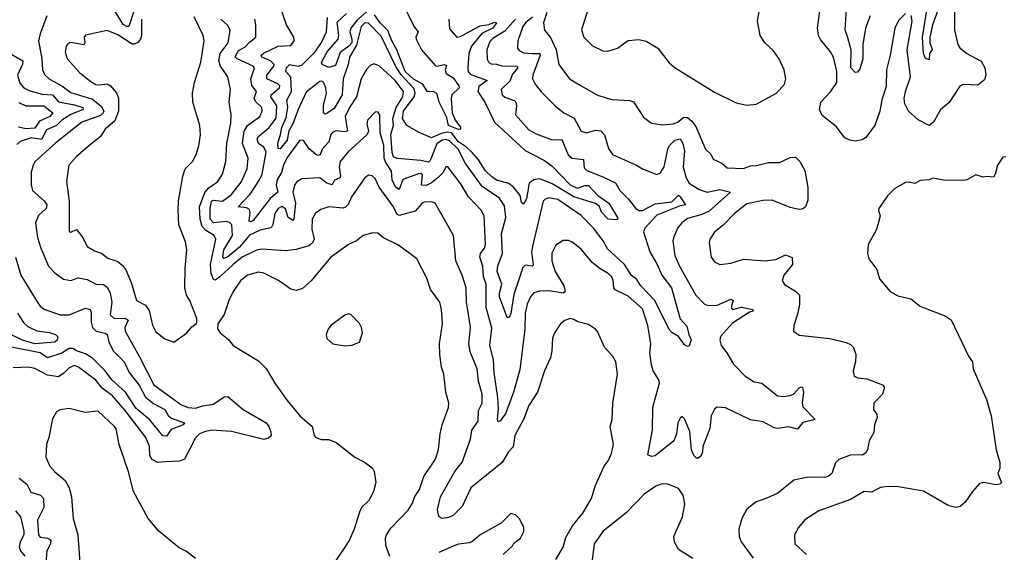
# Model space of a CAD drawing. Extents: x 1892934 to 2008621, y 567149 to 683290.
# Tile 206 of 256: x 1972851 to 1978312, y 628827 to 631783. Entities that reach past the tile are written whole.
import ezdxf

# ---------------------------------------------------------------- set-up
doc = ezdxf.new("R2010")
doc.units = 0

msp = doc.modelspace()

# ---------------------------------------------------------------- linework, layer by layer
at = {"layer": '0CON20XD'}
for points in [[(1976885, 631308.8), (1976935, 631313.3), (1977048.8, 631375), (1977093.3, 631425), (1977100, 631455), (1977091.4, 631505), (1977064.3, 631565), (1977030.9, 631610.9), (1976984.2, 631654.2), (1976958, 631695), (1976942.5, 631775), (1976976, 631965)], [(1973486.4, 631835), (1973455.2, 631744.8), (1973445, 631744.2), (1973425, 631755.8), (1973375, 631836.7)], [(1975600, 631785), (1975541.6, 631718.4), (1975475, 631677.9), (1975458.7, 631661.3), (1975442.7, 631615), (1975444.1, 631564.1), (1975453.5, 631545), (1975465, 631537.9), (1975495, 631536.2), (1975526, 631526), (1975607.8, 631525), (1975614.6, 631515), (1975585, 631479.7), (1975568.6, 631441.4), (1975521.5, 631395), (1975527.8, 631365), (1975542.6, 631352.6), (1975593.1, 631335), (1975602.3, 631325), (1975606.7, 631305), (1975601.1, 631255), (1975675, 631171.8), (1975715, 631149.6), (1975805, 631115.3), (1975857.6, 631117.6), (1975892.7, 631032.7), (1975914.8, 631014.8), (1975977.4, 631007.4), (1975981.4, 630961.4), (1975995.7, 630945), (1976085, 630911.2), (1976155, 630876.8), (1976179.3, 630835), (1976227.7, 630787.7), (1976266.5, 630736.5), (1976285, 630723.5), (1976305, 630724.3), (1976375, 630761.5), (1976468.2, 630771.8), (1976505, 630808.9), (1976515, 630798.9), (1976544, 630755), (1976515, 630750), (1976385, 630698.4), (1976317.6, 630625), (1976310.6, 630605), (1976346.6, 630495), (1976387.3, 630425), (1976413.2, 630365), (1976465.4, 630295.4), (1976508.6, 630141.4), (1976515, 630123.1), (1976552.1, 630082.1), (1976562.3, 630035), (1976575.7, 630005.7), (1976565, 629973.9), (1976555, 629970), (1976538.1, 629978.1), (1976505, 630025.5), (1976467.2, 630047.2), (1976453.2, 630063.2), (1976372.9, 630225), (1976296.5, 630305), (1976272.5, 630342.5), (1976244.1, 630364.1), (1976205.8, 630425), (1976111.5, 630511.5), (1976086.7, 630555), (1976034, 630625), (1975965, 630696), (1975835, 630784.7), (1975785, 630794.7), (1975765, 630787.1), (1975754.8, 630775.2), (1975696.6, 630533.4), (1975689.3, 630495), (1975698.8, 630421.2), (1975694.2, 630415.8), (1975655, 630420.4), (1975642, 630408), (1975591.6, 630258.4), (1975575, 630152.5), (1975565, 630130), (1975555, 630130), (1975511.9, 630245), (1975511.3, 630265), (1975524.2, 630315), (1975498.3, 630385), (1975503.5, 630416.5), (1975529.7, 630485), (1975523.1, 630595), (1975547.9, 630685), (1975539.9, 630749.9), (1975510.4, 630795), (1975417, 630855), (1975322.7, 630985), (1975283.5, 631065), (1975235, 631110.2), (1975215, 631117), (1975195, 631114.8), (1975165, 631093), (1975127.9, 631002.1), (1975118.1, 630991.9), (1975075, 631001.4), (1974945, 631012.1), (1974925, 631021.8), (1974917.5, 631045), (1974910.1, 631145), (1974924.3, 631195), (1974921.1, 631235), (1974938.5, 631295), (1974975.9, 631355), (1974979.6, 631385), (1974933.8, 631445), (1974845, 631526.5), (1974815, 631538.6), (1974795, 631528.6), (1974775, 631506.9), (1974745.4, 631455), (1974719.8, 631355), (1974679.3, 631295), (1974655.2, 631245), (1974668.5, 631165), (1974655, 631160), (1974605, 631165.2), (1974585, 631156.6), (1974575.9, 631145), (1974564.7, 631105), (1974527.9, 631065), (1974516.6, 631033.4), (1974505, 631029.6), (1974493.5, 631035), (1974456.9, 631066.9), (1974425, 631112.2), (1974405, 631113.5), (1974335, 631018.8), (1974313.2, 630975), (1974302.6, 630935), (1974278.9, 630895), (1974273.3, 630865), (1974282.8, 630825), (1974240.2, 630789.8), (1974145, 630667.6), (1974135, 630660.7), (1974124, 630664), (1974129.4, 630715), (1974125, 630728.9), (1974108.2, 630738.2), (1974063.1, 630745), (1974128.7, 630815), (1974181.7, 630895), (1974195, 630925.6), (1974218.3, 631048.3), (1974205.3, 631075), (1974175, 631095.6), (1974168.3, 631121.7), (1974176.2, 631135), (1974235.1, 631184.9), (1974273.7, 631236.3), (1974277.1, 631305), (1974242.9, 631355), (1974245.8, 631365), (1974291.9, 631405), (1974292.9, 631415), (1974282.8, 631427.2), (1974221.1, 631455), (1974222.2, 631475), (1974261.1, 631525), (1974262.9, 631535), (1974241.8, 631555), (1974193.9, 631575), (1974189.3, 631585), (1974203, 631597), (1974285, 631636.6), (1974355, 631640), (1974372.5, 631665), (1974370.8, 631685), (1974330.5, 631755), (1974295.7, 631855.7)], [(1974775, 631825.7), (1974720.9, 631779.1), (1974687, 631735), (1974681.5, 631715), (1974693.2, 631675), (1974692.6, 631655), (1974677.1, 631635), (1974628.6, 631601.4), (1974602.1, 631527.9), (1974565, 631516.9), (1974528.1, 631535), (1974524.6, 631545), (1974556.5, 631605), (1974618.1, 631675), (1974621, 631695), (1974611.1, 631768.9), (1974662.7, 631817.3)], [(1974992.2, 631835), (1975040.6, 631740.6), (1975061.1, 631715), (1975047.8, 631685), (1975049.5, 631675), (1975080, 631615), (1975155, 631527.8), (1975165, 631524.4), (1975205, 631533.5), (1975218, 631528), (1975210.9, 631505), (1975216.1, 631485), (1975255, 631459.4), (1975286.4, 631415), (1975287.8, 631405), (1975247.3, 631365), (1975243.2, 631345), (1975248.8, 631265), (1975266.6, 631225), (1975295, 631186.9), (1975296.2, 631175), (1975285, 631172.8), (1975230, 631195), (1975219.7, 631239.7), (1975178.1, 631325), (1975165, 631373.1), (1975145, 631383.6), (1975113.1, 631383.1), (1975087.5, 631425), (1975035, 631452), (1974988.6, 631495), (1974942.7, 631615), (1974915.2, 631664.8), (1974892, 631722), (1974850, 631765), (1974819.2, 631809.2)], [(1976015, 631878.8), (1975966.4, 631726.4), (1975980, 631685), (1976028.3, 631638.3), (1976085, 631610), (1976112.3, 631607.7), (1976166.1, 631623.9), (1976225, 631666.7), (1976285, 631672.5), (1976325, 631662.9), (1976391.2, 631625), (1976454.1, 631544.1), (1976487.5, 631515), (1976705, 631381.2), (1976825, 631321.2), (1976885, 631308.8)], [(1977765, 631816.2), (1977725, 631777.5), (1977704.4, 631735), (1977678.9, 631585), (1977658.1, 631505), (1977657.6, 631412.4), (1977632.4, 631337.6), (1977622.3, 631275), (1977594, 631196), (1977543.1, 631126.9), (1977523.6, 631116.4), (1977485, 631108.5), (1977455, 631113.5), (1977426.9, 631126.9), (1977380.6, 631190.6), (1977301.9, 631251.9), (1977286.9, 631285), (1977295.4, 631325), (1977348.2, 631381.8), (1977383.2, 631435), (1977383.4, 631495), (1977365.3, 631575.3), (1977348.5, 631605), (1977292.4, 631672.4), (1977281.8, 631695), (1977276.2, 631735), (1977291.1, 631845)], [(1977569.2, 631805), (1977541.6, 631735), (1977528.1, 631645), (1977527.6, 631565), (1977511.1, 631508.9), (1977498.5, 631491.5), (1977485, 631489.6), (1977461.4, 631515), (1977463, 631615), (1977440.6, 631695), (1977430.2, 631725), (1977437, 631843)], [(1978035.6, 631845), (1978035.6, 631725), (1978054.4, 631645), (1978065, 631626.2), (1978105, 631594.3), (1978183.2, 631553.2), (1978204, 631515), (1978210.8, 631475), (1978201.7, 631448.3), (1978165, 631420), (1978085, 631423.8), (1978065, 631413.8), (1978007.4, 631322.6), (1977958.1, 631281.9), (1977920, 631215), (1977895, 631195.8), (1977835, 631226.5), (1977780.5, 631275), (1977760, 631315), (1977757.8, 631345), (1977764.6, 631385), (1977792.7, 631465), (1977773.3, 631615), (1977802.2, 631775), (1977795, 631806.7)], [(1977939.2, 631825), (1977914.8, 631755), (1977899.7, 631685), (1977898.9, 631655), (1977912.3, 631617.7), (1977897.9, 631595), (1977895, 631559.2), (1977875, 631567.9), (1977863.3, 631595), (1977858.9, 631685), (1977881.2, 631825)], [(1973002, 631805), (1972963.5, 631705), (1972955.5, 631665), (1972974.1, 631565), (1972976.9, 631505), (1972988.2, 631478.2), (1973015, 631452.1), (1973085, 631414.8), (1973135, 631378.9), (1973255, 631340.9), (1973302.7, 631302.7), (1973316.4, 631275), (1973314.1, 631265), (1973298.7, 631251.3), (1973195.4, 631215), (1973050.9, 631099.1), (1972936.5, 630995), (1972924.5, 630975), (1972914, 630936), (1972914.5, 630865.5), (1972922.5, 630835), (1972987.1, 630777.1), (1973000.5, 630755), (1972998.1, 630735), (1972955, 630696.7), (1972938.5, 630655), (1972949.1, 630575), (1972967.1, 630515), (1973009.5, 630415), (1973045, 630377.8), (1973093.5, 630343.5), (1973135, 630336.2), (1973175, 630349.6), (1973225, 630341.5), (1973275, 630315.3), (1973315, 630313.2), (1973337.2, 630297.2), (1973353.2, 630265), (1973361.6, 630215), (1973352.7, 630145), (1973375.2, 630125.2), (1973435, 630125.6), (1973451.5, 630115), (1973434.4, 630075), (1973434.8, 630054.8), (1973513, 629915), (1973595, 629756.9), (1973745, 629646.8), (1973785, 629630.5), (1973825, 629627.5), (1973865, 629640.8), (1973925, 629649.6), (1973985, 629690.6), (1974005, 629691.4), (1974089.5, 629619.5), (1974217.8, 629545), (1974233.1, 629525), (1974244, 629495), (1974245, 629473.3), (1974230, 629460), (1974205, 629453.3), (1974025, 629497.3), (1973915, 629504.4), (1973875, 629496.7), (1973848.5, 629485), (1973825, 629462.2), (1973764.5, 629345), (1973737, 629333), (1973658.8, 629328.8), (1973615, 629324.7), (1973585, 629342.4), (1973572.3, 629365), (1973570.8, 629415), (1973549.4, 629465), (1973436.2, 629615), (1973365, 629695.9), (1973308.3, 629738.3), (1973272.2, 629782.2), (1973177.3, 629855), (1973155, 629863.2), (1973125, 629851.7), (1973095, 629821), (1973065, 629801.8), (1973005, 629810.8), (1972935, 629847.7), (1972900, 629855), (1972815, 629850.4)], [(1973526.8, 631785), (1973525.7, 631695), (1973520.2, 631675), (1973505, 631657), (1973485, 631646.3), (1973475, 631647.7), (1973395, 631698.1), (1973335, 631723.3), (1973215, 631697.5), (1973207.5, 631685), (1973211.9, 631655), (1973206.7, 631643.3), (1973135, 631655.9), (1973119.4, 631650.6), (1973108.2, 631635), (1973103.1, 631603.1), (1973114.6, 631565), (1973185, 631487.5), (1973245, 631439.5), (1973273.8, 631423.8), (1973295, 631420.5), (1973335, 631426.2), (1973355, 631415.4), (1973387, 631377), (1973398.8, 631348.8), (1973398.2, 631275), (1973378.9, 631221.1), (1973325.6, 631175), (1973299.5, 631135), (1973242.4, 631087.6), (1973165, 631023.5), (1973122.7, 630975), (1973110.9, 630885), (1973124.6, 630775), (1973125, 630610), (1973135, 630603.3), (1973165, 630618.8), (1973200.8, 630575), (1973225, 630524.2), (1973265, 630500), (1973305, 630487.5), (1973340.2, 630460.2), (1973395, 630440.8), (1973419.7, 630419.7), (1973438.9, 630395), (1973468.8, 630325), (1973498.1, 630225), (1973548.1, 630198.1), (1973568.3, 630168.3), (1973586.8, 630086.8), (1973605, 630051.2), (1973655, 630011.2), (1973705, 629992.5)], [(1973705, 629992.5), (1973775, 630042.5), (1973805, 630077.5), (1973830, 630095), (1973832.5, 630105), (1973832.5, 630125), (1973794, 630225), (1973775.8, 630255), (1973767.5, 630295), (1973767.7, 630402.3), (1973778, 630505), (1973769.7, 630549.7), (1973734.2, 630645), (1973730, 630725), (1973732.3, 630777.7), (1973755.6, 630915), (1973769.2, 630955), (1973809.2, 630995), (1973828.6, 631035), (1973845, 631082.5), (1973853, 631143), (1973850, 631195), (1973811.4, 631325), (1973810, 631375), (1973819.4, 631435), (1973855, 631546.2), (1973874.7, 631665), (1973867.5, 631695), (1973818.1, 631798.1)], [(1976145.4, 629425), (1976126, 629525), (1976136.5, 629563.5), (1976140.6, 629655), (1976166.9, 629815), (1976156.7, 629885), (1976142.2, 629912.2), (1976095, 629966), (1976055, 630053.3), (1976043.8, 630065), (1976005, 630092), (1975945.9, 630105.9), (1975925, 630120), (1975905, 630124.2), (1975875, 630112.9), (1975850, 630095), (1975817.1, 630045), (1975806.9, 630015), (1975803.3, 629945), (1975794.5, 629905.5), (1975762.2, 629835), (1975723.6, 629715), (1975675, 629642), (1975645.3, 629564.7), (1975596.9, 629475), (1975587.8, 629412.2), (1975561.8, 629385), (1975526.7, 629325), (1975353.8, 629185), (1975305, 629080.8), (1975255, 629032), (1975229.1, 629020.9), (1975195, 629015.8), (1975178, 629025), (1975171.3, 629041.3), (1975168.9, 629065), (1975185, 629135.8), (1975265, 629275.4), (1975305, 629326.7), (1975351.7, 629455), (1975359, 629505), (1975393.5, 629555), (1975396.1, 629615), (1975415.4, 629655), (1975415.8, 629705), (1975396.3, 629776.3), (1975388, 629845), (1975349.6, 629939.6), (1975341.6, 629981.6), (1975351.5, 630075), (1975343.8, 630125), (1975329.2, 630215), (1975326.7, 630295), (1975305.9, 630365.9), (1975269.6, 630445), (1975256.9, 630585), (1975154.4, 630764.4), (1975135, 630772.9), (1975095, 630770.5), (1975083.3, 630765), (1975045, 630719.5), (1974955, 630695.9), (1974943.5, 630703.5), (1974923.6, 630743.6), (1974845, 630853.1), (1974822.2, 630902.2), (1974805, 630917.1), (1974785, 630919.4), (1974764.4, 630905), (1974690.6, 630799.4), (1974672.3, 630757.7), (1974658.3, 630741.7), (1974645, 630737.1), (1974565, 630744.5), (1974520.5, 630729.5), (1974490.9, 630709.1), (1974472.1, 630675), (1974471.2, 630621.2), (1974484.7, 630565), (1974475.2, 630544.8), (1974455, 630528.6), (1974385, 630508.2), (1974325, 630499.5), (1974195, 630509.4), (1974165, 630503.6), (1974085, 630464.1), (1974034, 630425), (1973961.4, 630355), (1973935, 630338), (1973925, 630340.9), (1973912.2, 630375), (1973908.7, 630425), (1973939.4, 630565), (1973928.5, 630585), (1973883.1, 630613.1), (1973862.4, 630635), (1973851.1, 630675), (1973847.9, 630745), (1973877, 630823), (1973900.4, 630849.6), (1973949.2, 630885), (1973974.7, 630925), (1973994.1, 630995), (1974000, 631095), (1974021.9, 631208.1), (1974024.5, 631255), (1974012.7, 631325), (1974020, 631395), (1974004.5, 631465), (1973965.2, 631525.2), (1973955.2, 631555), (1973963.1, 631595), (1974007.5, 631655), (1974017.9, 631725), (1974002.9, 631752.9), (1973965.7, 631785.7)], [(1975695, 631797.6), (1975656.1, 631765), (1975642.5, 631745), (1975614.6, 631664.6), (1975611.8, 631625), (1975620.9, 631610.9), (1975645, 631598.2), (1975695.5, 631594.5), (1975735, 631595.4), (1975738.2, 631585), (1975696.2, 631475), (1975695.5, 631455), (1975709.5, 631425), (1975742.9, 631382.9), (1975822.5, 631302.5), (1975869.2, 631265), (1975926.2, 631236.2), (1975965, 631164.4), (1975995, 631155.6), (1976045, 631169.2), (1976075, 631166.7), (1976094, 631144), (1976117.2, 631067.2), (1976139.2, 631035), (1976272, 630975), (1976304.6, 630954.6), (1976385, 630924), (1976405, 630933.8), (1976425, 630966), (1976445.3, 631064.7), (1976455.4, 631085), (1976485, 631113.8), (1976515, 631122.5), (1976528.4, 631095), (1976537.5, 631055), (1976531.6, 630965), (1976547.4, 630905), (1976565, 630875.4), (1976620.4, 630840.4), (1976665, 630825.9), (1976735, 630840), (1976793.3, 630825), (1976675, 630719.8), (1976635, 630701.3), (1976555, 630680), (1976523.5, 630655), (1976500, 630625), (1976477.2, 630572.8), (1976473.5, 630555), (1976484.6, 630474.6), (1976510.4, 630415), (1976601.8, 630255), (1976646.8, 630206.8), (1976665, 630199.3), (1976715, 630196.2), (1976795, 630231.4), (1976807.5, 630225), (1976798, 630185), (1976804.2, 630174.2), (1976855, 630186.9), (1976917.5, 630175), (1976917.5, 630165), (1976899.3, 630160.7), (1976805, 630099.4), (1976737.5, 630025), (1976734.4, 630005), (1976741.4, 629975), (1976773.5, 629933.5), (1976810.6, 629870.6), (1976874.1, 629804.1), (1976925, 629772.9), (1976966.7, 629765), (1977055, 629695.7), (1977085, 629691.9), (1977125, 629697.5), (1977145, 629707.5), (1977175, 629740), (1977185, 629745.8), (1977192.3, 629742.3), (1977198.1, 629715), (1977190.5, 629655), (1977194.4, 629635), (1977262.5, 629565), (1977195, 629548), (1977165, 629510), (1977115, 629522.9), (1977055, 629514.2), (1977035, 629518.6), (1976975, 629551.1), (1976905, 629561.8), (1976765, 629628.4), (1976717.9, 629632.1), (1976705, 629621.4), (1976685.5, 629585), (1976679.4, 629515), (1976640.4, 629415), (1976637.5, 629382.5), (1976628.7, 629361.3), (1976615, 629350), (1976605, 629350), (1976590, 629365), (1976576.7, 629395), (1976567.6, 629497.6), (1976538.3, 629568.3), (1976525, 629580), (1976515, 629572), (1976502.3, 629545), (1976494.6, 629485), (1976478.6, 629445), (1976375, 629362.5), (1976355, 629358), (1976335, 629367.5), (1976360.9, 629505), (1976363, 629633), (1976398.9, 629765), (1976395.7, 629785), (1976364.5, 629834.5), (1976355, 629867.5), (1976346.2, 629935), (1976351.5, 629985), (1976335, 630086.2), (1976305, 630179.1), (1976225, 630247.9), (1976153.2, 630283.2), (1976145.8, 630295), (1976143.1, 630335), (1976134.6, 630355), (1976115, 630374.6), (1976070.8, 630400.8), (1976027.1, 630435), (1975965, 630510), (1975915, 630548.5), (1975895, 630557.8), (1975865, 630558.1), (1975825, 630532.5), (1975803.1, 630486.9), (1975802.1, 630445), (1975820.7, 630385), (1975868.6, 630305), (1975876.2, 630273.8), (1975864.7, 630265.3), (1975785, 630278.6), (1975733.6, 630276.4), (1975703, 630267), (1975685, 630245.6), (1975665.3, 630205), (1975654.3, 630155), (1975652.4, 630065), (1975625, 629840), (1975590.6, 629715), (1975545.8, 629595), (1975515, 629556.2), (1975505, 629552), (1975500.6, 629565), (1975506.5, 629625), (1975503.8, 629683.8), (1975482.2, 629825), (1975478.1, 629895), (1975458.6, 629975), (1975468.8, 630071.2), (1975438.9, 630185), (1975438.9, 630315), (1975423.7, 630356.3), (1975419.1, 630415), (1975402.7, 630465), (1975407.5, 630485), (1975429.1, 630515), (1975435.3, 630535), (1975427.7, 630695), (1975409.6, 630725), (1975340.3, 630800.3), (1975295, 630874.5), (1975225, 630966.2), (1975215, 630966.7), (1975199.3, 630935), (1975172.8, 630907.2), (1975135, 630876.7), (1975105, 630862.7), (1975079.4, 630865), (1975085, 630922.5), (1975075, 630928.8), (1975063.1, 630926.9), (1974975, 630896.2), (1974955, 630840), (1974935, 630853.3), (1974917.2, 630895), (1974912.5, 630942.5), (1974881, 630991), (1974873.2, 631015), (1974870, 631085), (1974850.6, 631155), (1974848.9, 631255), (1974839.4, 631269.4), (1974825, 631270.8), (1974779.4, 631225), (1974776.5, 631205), (1974785.4, 631165), (1974777.5, 631145), (1974671.7, 631048.3), (1974627.9, 630995), (1974622.9, 630967.1), (1974630.8, 630915), (1974625.6, 630904.4), (1974597.7, 630892.3), (1974584.4, 630865.6), (1974555, 630875.9), (1974515, 630904.5), (1974415, 630900), (1974387.9, 630882.1), (1974375, 630864), (1974365.3, 630825), (1974380.4, 630765), (1974371.5, 630678.5), (1974365, 630669.1), (1974340, 630685), (1974325, 630732.7), (1974305.5, 630745.5), (1974285, 630734.6), (1974265, 630706.5), (1974254.1, 630645.9), (1974245, 630627.3), (1974185, 630615.7), (1974125, 630586.5), (1974069.3, 630520.7), (1974005, 630466.7), (1973985, 630456.7), (1973977.5, 630467.5), (1973983.5, 630505), (1974030.3, 630585), (1974026.9, 630645), (1974015, 630657.8), (1973995, 630663), (1973925, 630655.8), (1973906.6, 630675), (1973906.4, 630735), (1973914.2, 630775.8), (1973925, 630782), (1973975, 630776.2), (1974025, 630811.9), (1974078.4, 630881.6), (1974111.6, 630955), (1974118.2, 631015), (1974087.2, 631095), (1974096.2, 631165), (1974115, 631196.2), (1974183.1, 631245), (1974195.3, 631275), (1974193.2, 631295), (1974158.1, 631328.1), (1974151.9, 631348.1), (1974164, 631385), (1974138, 631418), (1974132.6, 631455), (1974152.3, 631515), (1974145.6, 631525.6), (1974057.7, 631565), (1974046.6, 631576.6), (1974065, 631611.7), (1974099.5, 631630.5), (1974125, 631658.6), (1974161.4, 631685), (1974161.2, 631755), (1974155.3, 631785)], [(1975231.4, 631785), (1975235, 631732.5), (1975275, 631686.5), (1975295, 631688.8), (1975345, 631718), (1975405, 631749.2), (1975453.5, 631756.5), (1975485, 631768.7), (1975495.4, 631765.4), (1975475.7, 631735), (1975413.4, 631706.6), (1975357.2, 631635), (1975342.7, 631595), (1975335.7, 631515), (1975338.2, 631495), (1975349.7, 631479.7), (1975444.4, 631445), (1975398.2, 631411.8), (1975391.6, 631385), (1975430.4, 631325), (1975483.6, 631213.6), (1975655, 631057.3), (1975761.3, 631001.3), (1975805, 630969.1), (1975906.9, 630865), (1975945, 630847.4), (1975985, 630862.9), (1976005, 630862.4), (1976056.9, 630806.9), (1976118.2, 630765), (1976167.3, 630685), (1976168, 630675), (1976158.3, 630671.7), (1976115, 630676.2), (1976078.6, 630715), (1976066.5, 630746.5), (1976045, 630763.1), (1975925, 630799.5), (1975805, 630872), (1975735, 630899.3), (1975702.5, 630895), (1975677.4, 630875), (1975661.7, 630788.3), (1975645, 630759.2), (1975635, 630768.8), (1975627.5, 630807.5), (1975591.7, 630851.7), (1975563.3, 630873.3), (1975495, 630892.5), (1975470, 630910), (1975435, 630943.6), (1975395.8, 631005), (1975360, 631045), (1975329.2, 631075), (1975284.6, 631104.6), (1975245, 631154), (1975225, 631158.1), (1975188.6, 631151.4), (1975135, 631126.7), (1975066, 631156), (1974998.6, 631195), (1974973.7, 631235), (1974978.8, 631275), (1975038.4, 631355), (1975043.8, 631375), (1975038.9, 631398.9), (1974967.4, 631477.4), (1974939, 631519), (1974855, 631691.1), (1974785, 631763), (1974765, 631765.2), (1974743.9, 631745), (1974718.1, 631641.9), (1974680, 631575), (1974672.8, 631535), (1974644.4, 631455), (1974638.9, 631365), (1974595, 631290.8), (1974555, 631262.2), (1974545, 631258.6), (1974535, 631266.7), (1974535.9, 631305.9), (1974552.3, 631375), (1974548.1, 631405), (1974535, 631436.2), (1974525, 631442.4), (1974515, 631438.9), (1974465, 631401.5), (1974438.9, 631381.1), (1974394.4, 631285), (1974366, 631205), (1974344.4, 631165.6), (1974334.8, 631115), (1974295, 631065.4), (1974285, 631068.8), (1974281.7, 631095), (1974298.1, 631145), (1974303.8, 631185), (1974329.2, 631240.8), (1974338.5, 631295), (1974333.2, 631336.8), (1974357.9, 631385), (1974355, 631464.3), (1974327.4, 631495), (1974331, 631515), (1974346.7, 631533.3), (1974395, 631525.6), (1974418, 631532), (1974488.7, 631605), (1974525, 631656.6), (1974551.9, 631715), (1974558, 631795)], [(1975775, 631823.5), (1975756.2, 631765), (1975762.2, 631725), (1975794.8, 631684.8), (1975826.3, 631616.3), (1975841.8, 631535), (1975900, 631455), (1975955, 631421.5), (1976055, 631363.1), (1976135, 631339.6), (1976235, 631334.6), (1976255, 631327.3), (1976311.4, 631241.4), (1976355, 631208.6), (1976415, 631198.8), (1976475, 631205.7), (1976500.4, 631215), (1976535, 631242.5), (1976555, 631239.2), (1976579.3, 631219.3), (1976600.6, 631190.6), (1976654.5, 631065), (1976685, 631035.8), (1976698.2, 631008.2), (1976745, 630986.9), (1976775, 630960), (1976865, 630956.4), (1976905, 630971.5), (1976937.1, 630972.9), (1977005, 630990.5), (1977065, 630990), (1977125, 631018.1), (1977155, 631019.4), (1977178.9, 630995), (1977206.3, 630946.3), (1977221.9, 630851.9), (1977221.9, 630781.9), (1977209.2, 630745), (1977196.2, 630733.8), (1977175, 630729.1), (1977125, 630740), (1977025, 630780.4), (1976975, 630778.8), (1976885, 630761.2), (1976815, 630706.5), (1976755.3, 630644.7), (1976705, 630602.9), (1976678.6, 630565), (1976674.4, 630545), (1976686, 630465), (1976705, 630439.2), (1976735, 630424.2), (1976795, 630432.5), (1976865, 630453.4), (1976985, 630445.5), (1977045, 630451.8), (1977098.6, 630478.6), (1977135, 630462.5), (1977137.3, 630425), (1977089.7, 630365), (1977080.4, 630335), (1977093.8, 630313.8), (1977155, 630276.9), (1977175.5, 630255), (1977177.1, 630205), (1977167.9, 630155), (1977144.4, 630085), (1977143.8, 630055), (1977175, 630032), (1977345, 630012.9), (1977435, 629991.4), (1977460, 629980), (1977475, 629963.8), (1977488.5, 629925), (1977487.3, 629885), (1977474.2, 629835), (1977480, 629805), (1977500, 629795), (1977550.5, 629790.5), (1977635.8, 629755.8), (1977645.9, 629745.9), (1977646.2, 629735), (1977636.2, 629705), (1977588, 629655), (1977587.7, 629617.7), (1977605, 629593.3), (1977607.3, 629575), (1977592.9, 629535), (1977588.6, 629491.4), (1977562.5, 629445), (1977554.1, 629395.9), (1977545, 629379.2), (1977525, 629366.9), (1977462.6, 629367.4), (1977395, 629342.5), (1977376.6, 629323.4), (1977355.5, 629265), (1977335, 629248.2), (1977315, 629243.3), (1977225, 629243.6), (1977145, 629228), (1977055.4, 629154.6), (1976995, 629127.1), (1976935, 629107.5), (1976885, 629066.2), (1976855.8, 629015), (1976840.6, 628955), (1976842.5, 628915), (1976851.8, 628885), (1976918.9, 628795)], [(1972797.9, 631595), (1972867.5, 631555), (1972865.4, 631535.4), (1972838, 631475), (1972850.9, 631430.9), (1972872.7, 631405), (1972907.5, 631387.5), (1972975, 631370), (1973032.1, 631365), (1973065, 631327.2), (1973155, 631311.2), (1973200, 631295), (1973202.9, 631285), (1973135, 631256.2), (1973085, 631224.4), (1973055, 631194.8), (1972999.1, 631170.9), (1972971.3, 631118.7), (1972915, 631127.7), (1972853.2, 631106.8), (1972835, 631089.6)], [(1972845, 631324), (1972885, 631304.4), (1972985, 631305.2), (1973033.5, 631265), (1973017.7, 631245), (1972959.9, 631220.1), (1972935, 631181.1), (1972885, 631177.6), (1972844, 631186)], [(1978321.7, 631021.7), (1978305, 631020), (1978273.9, 630976.1), (1978262.5, 630925), (1978251.7, 630908.3), (1978215, 630913.3), (1978195, 630908.8), (1978155, 630922), (1978105, 630893.8), (1978085, 630890), (1977975, 630892), (1977916.4, 630903.6), (1977895, 630893.8), (1977845, 630891.2), (1977816.1, 630873.9), (1977785, 630882), (1977765, 630878.6), (1977705, 630845.6), (1977664, 630805), (1977616.2, 630735), (1977613.9, 630723.9), (1977623.3, 630695), (1977611.2, 630645), (1977601.2, 630615), (1977556.7, 630535), (1977553.3, 630485), (1977561.2, 630455), (1977605.7, 630395.7), (1977620, 630345), (1977680, 630275), (1977721.2, 630251.2), (1977793.6, 630233.6), (1977845, 630193.3), (1977892.5, 630175)], [(1974904.4, 628804.4), (1974882.2, 628865), (1974880, 628905), (1974885.3, 628924.7), (1974908.8, 628961.2), (1975005, 629062), (1975029.8, 629100.2), (1975042.5, 629137.5), (1975068.1, 629175), (1975091.7, 629248.3), (1975156.9, 629345), (1975173, 629397), (1975182.9, 629485), (1975194.2, 629535), (1975228.9, 629631.1), (1975231.5, 629655), (1975214.4, 629715), (1975202.9, 629815), (1975190, 629855), (1975181.1, 629925), (1975180, 629985), (1975195.4, 630094.6), (1975191.2, 630175), (1975180.9, 630215), (1975130, 630285), (1975108.5, 630348.5), (1975054.2, 630455), (1974951.3, 630531.3), (1974865.8, 630575), (1974838, 630598), (1974809.1, 630600.9), (1974755, 630584.3), (1974718, 630555), (1974675, 630535.7), (1974575, 630463.1), (1974466.7, 630333.3), (1974419.5, 630290.5), (1974385, 630280.5), (1974355, 630287.5), (1974285.7, 630335), (1974205, 630376.4), (1974175, 630381.8), (1974115, 630364.5), (1974075.9, 630334.1), (1974035.5, 630275), (1974010.6, 630225), (1973985, 630146.2), (1973950, 630095), (1973947, 630067), (1973962.5, 630045), (1974008.7, 630008.7), (1974035.6, 629975.6), (1974175, 629890), (1974217, 629847), (1974265, 629766.7), (1974335, 629668.8), (1974404.6, 629584.6), (1974472.5, 629525), (1974483.3, 629475), (1974492.5, 629465), (1974525, 629452.5), (1974565, 629453.3), (1974606.1, 629436.1), (1974710, 629355), (1974767.5, 629325), (1974807.5, 629295), (1974817.5, 629275), (1974826.7, 629215), (1974813.3, 629165), (1974787.5, 629115), (1974747.5, 629075), (1974735, 629050), (1974706.2, 628955), (1974677.7, 628892.3), (1974647.5, 628845), (1974605, 628782.5)], [(1972826.7, 630465), (1972856.9, 630365), (1972946.8, 630216.8), (1972963.4, 630193.4), (1972986.2, 630176.2), (1973075, 630145.4), (1973125, 630145.8), (1973215, 630181.1), (1973240.8, 630175), (1973247.4, 630157.4), (1973246.7, 630105), (1973254, 630074), (1973275, 630053.9), (1973324.2, 630044.2), (1973335, 630035.7), (1973344.3, 629995), (1973370, 629945), (1973429.5, 629885), (1973457.4, 629825), (1973513.9, 629753.9), (1973547.9, 629687.9), (1973592.5, 629652.5), (1973655, 629619.7), (1973675, 629586.7), (1973692, 629572), (1973764.2, 629545), (1973756.7, 629535), (1973691, 629509), (1973665, 629471.1), (1973645, 629473.8), (1973573.2, 629563.2), (1973496.8, 629625), (1973436.6, 629716.6), (1973362.3, 629785), (1973325.2, 629835), (1973254.4, 629904.4), (1973215, 629929.5), (1973164.8, 629944.8), (1973145, 629959.1), (1973125, 629958.4), (1973085, 629932.2), (1973005, 629905.6), (1972963.6, 629935), (1972805, 629966.3)], [(1972838.1, 630155), (1972872.3, 630102.3), (1972895, 630081.1), (1972945, 630055.8), (1973015, 630046.7), (1973050, 630035), (1973063, 630023), (1973058.4, 630005), (1973045, 629993.6), (1972935, 629983.7), (1972866.6, 630005), (1972797.7, 630037.7)], [(1974655, 629973.3), (1974693, 629977), (1974735, 629992.5), (1974752.5, 630045), (1974747.5, 630075), (1974735, 630097.5), (1974687, 630147), (1974675, 630151.2), (1974655, 630143.3), (1974576.7, 630085), (1974561.2, 630065), (1974550, 630035), (1974553.9, 630013.9), (1974587.5, 629985), (1974655, 629973.3)], [(1977892.5, 630175), (1977985, 630140), (1978017.7, 630117.7), (1978113.8, 629915), (1978136.7, 629885), (1978140, 629845), (1978214.3, 629674.3), (1978239.4, 629585), (1978268, 629395), (1978288.2, 629325), (1978287.3, 629295), (1978275.8, 629265), (1978296.2, 629215), (1978287.5, 629205), (1978265, 629200.8), (1978200, 629215), (1978175, 629209.4), (1978135.5, 629164.5), (1978095.6, 629105), (1978067.9, 629082.1), (1978045, 629076.4), (1978005, 629084.5), (1977864.1, 629165.9), (1977725, 629191.4), (1977662.1, 629192.1), (1977625, 629186.9), (1977575, 629161.4), (1977535, 629165.6), (1977459.6, 629120.4), (1977283, 629057), (1977205, 629006.9), (1977170, 628965), (1977149.2, 628925), (1977150, 628875), (1977214.4, 628814.4)], [(1973825, 628793.8), (1973775, 628831.2), (1973735, 628852.5), (1973623.3, 628945), (1973563.3, 629015), (1973481.5, 629165), (1973455, 629273.3), (1973402, 629425), (1973385, 629512.5), (1973377.1, 629525), (1973285, 629610.8), (1973213.2, 629603.2), (1973125, 629625.8), (1973075, 629618), (1973054.1, 629605.9), (1973033, 629567), (1973012.9, 629465), (1972998.6, 629425), (1972996.5, 629355), (1973016.9, 629305), (1973045, 629273.1), (1973103.1, 629225), (1973125.5, 629185), (1973137.9, 629135), (1973147.5, 629015), (1973172.5, 628925), (1973186.7, 628745)], [(1975825, 628786.7), (1975865.6, 628855), (1975879.8, 628910.2), (1975917.6, 628975), (1975975.1, 629044.9), (1976022.1, 629125), (1976042.7, 629195), (1976092, 629305), (1976114.8, 629335), (1976133.3, 629375), (1976145.4, 629425)], [(1972848, 629238), (1972890, 629205), (1972911.7, 629161.7), (1972965.7, 629145), (1972981.8, 629125), (1972985.3, 629075), (1972948.8, 629005), (1972954.7, 628924.7), (1972965, 628910.5), (1973006.2, 628905), (1973023.9, 628893.9), (1973021.8, 628875), (1973001.7, 628835), (1972992.7, 628725)], [(1976585, 628792.9), (1976505, 628843.3), (1976482.7, 628882.7), (1976480, 628915), (1976526.5, 629025), (1976540, 629095), (1976530.5, 629145), (1976505, 629180.6), (1976445, 629205.6), (1976415, 629206.9), (1976378.6, 629195), (1976315, 629149.5), (1976215, 629046.2), (1976087.5, 628945), (1976036.9, 628875), (1976018.4, 628725)], [(1972827.9, 629057.9), (1972855.4, 629025), (1972873, 628945), (1972874.1, 628925), (1972853.2, 628885), (1972847.6, 628855), (1972855, 628835.6), (1972880, 628805)], [(1975532.5, 628815), (1975585, 628863.8), (1975592.2, 628877.8), (1975628.8, 628905), (1975647, 628943), (1975647.7, 628967.7), (1975623, 629013), (1975600, 629035), (1975575, 629042.5), (1975520.5, 628989.5), (1975405, 628924), (1975365, 628889.2), (1975345, 628879.2), (1975285, 628871.9), (1975255, 628861.5), (1975175, 628825.5)]]:
    msp.add_lwpolyline(points, dxfattribs=at)

doc.saveas('drawing.dxf')
